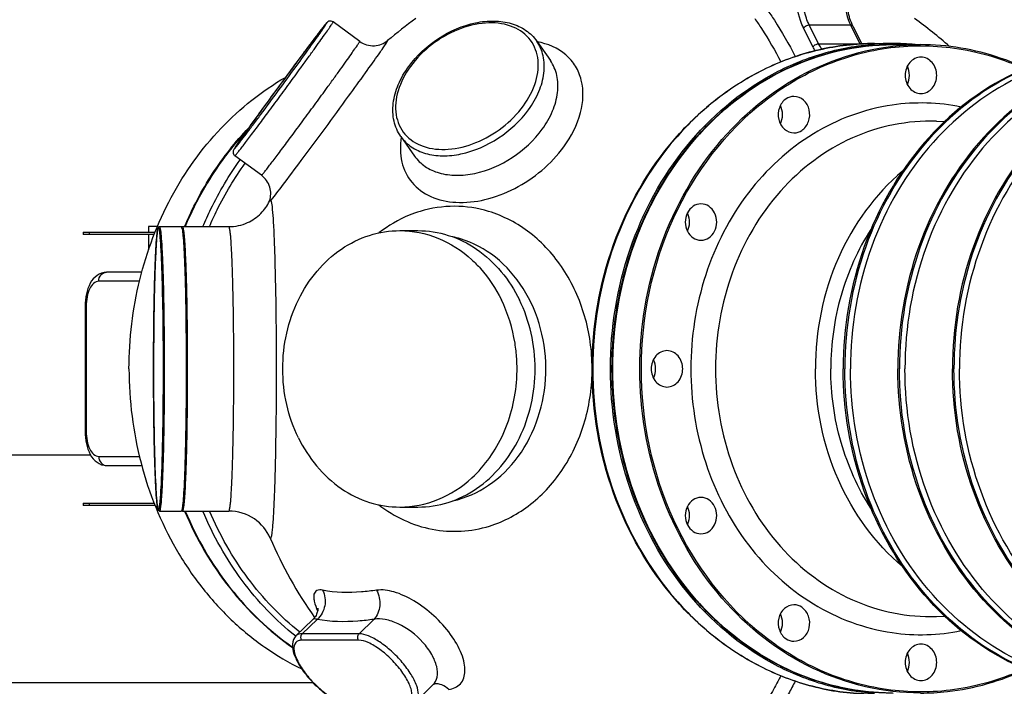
# Model space of a CAD drawing. Header units: metres. Extents: x 70279.8 to 70377.7, y 409251.8 to 409331.5.
# Tile 117 of 244: x 70312.591 to 70313.024, y 409314.97 to 409315.263. Entities that reach past the tile are written whole.
import ezdxf

# ---------------------------------------------------------------- set-up
doc = ezdxf.new("R2010")
doc.units = ezdxf.units.M
doc.layers.add('02___PRT_ALL_AXES', color=7, linetype='Continuous')

# ---------------------------------------------------------------- blocks, each defined once
blk = doc.blocks.new('PASS UNIT_20170322')
at = {"linetype": 'Continuous'}
for p, q in [((6195.5, -216.77), (6195.5, 149.25)), ((6295.5, -118.99), (6295.5, 65.38)), ((6274.5, -115.59), (6273.5, -115.59)), ((6273.5, -147.21), (6273.5, -115.59)), ((6274.5, -115.59), (6274.5, -146.81)), ((6361, -116.43), (6306, -116.43)), ((6306, -116.97), (6306, -116.43)), ((6361, -116.97), (6361, -116.43)), ((6393.5, -115.59), (6392.5, -115.59)), ((6392.5, -146.81), (6392.5, -115.59)), ((6393.5, -115.59), (6393.5, -147.21)), ((6274.5, -118.27), (6273.5, -118.27)), ((6361, -116.97), (6306, -116.97)), ((6393.5, -118.27), (6392.5, -118.27)), ((6295, -122.47), (6295, -140.35)), ((6372, -140.35), (6372, -122.47)), ((6291, -125.93), (6291, -141.38)), ((6376, -141.38), (6376, -125.93)), ((6271, -149.26), (6271, -158.75)), ((6396, -149.26), (6396, -158.75)), ((6271, -159.25), (6271, -179.71)), ((6271.33, -158.97), (6271.14, -158.9)), ((6395.81, -158.92), (6395.88, -158.88)), ((6396, -159.25), (6396, -179.71)), ((6418.56, -194.06), (6427.15, -182.36)), ((6397.78, -187.94), (6397.77, -187.92)), ((6407.7, -198.34), (6407.27, -197.66)), ((6214.23, -236.77), (6214.23, -211.77)), ((6223.3, -216.64), (6216.09, -209.2)), ((6217.05, -211.99), (6223.39, -218.53)), ((6217.05, -236.99), (6217.05, -211.99)), ((6477.41, -237.26), (6485.99, -225.56)), ((6217.05, -236.99), (6223.39, -243.53)), ((6272.75, -254.93), (6272.75, -262.88)), ((6394.25, -254.93), (6394.25, -262.88)), ((6435.6, -255.36), (6427.02, -261.39)), ((6194.57, -269.47), (6187.36, -262.04)), ((6285.56, -286.58), (6285.59, -286.61)), ((6477.54, -315.11), (6468.96, -321.14)), ((6477.25, -315.36), (6477.26, -315.31)), ((6474.94, -436.66), (6483.23, -432.52)), ((6476.36, -439.1), (6484.64, -434.96)), ((6484.64, -434.96), (6484.64, -453.14)), ((6476.36, -439.1), (6476.36, -457.28)), ((6484.12, -454.22), (6476.34, -458.11)), ((6484.64, -453.14), (6476.36, -457.28)), ((6476.5, -463.62), (6476.5, -471.37)), ((6476, -471.62), (6476, -471.75)), ((6476, -471.87), (6476, -483.87)), ((6224.69, -490.9), (6224.81, -494.55)), ((6442.31, -490.9), (6442.19, -494.55))]:
    blk.add_line(p, q, dxfattribs=at)
for points in [[(6228.1, -218.86), (6228.16, -218.85), (6228.23, -218.84), (6228.24, -218.83), (6228.2, -218.84), (6228.11, -218.84), (6227.96, -218.85), (6227.76, -218.84), (6227.51, -218.82), (6227.21, -218.77), (6226.87, -218.71), (6226.49, -218.6), (6226.07, -218.47), (6225.62, -218.28), (6225.15, -218.05), (6224.65, -217.75), (6224.15, -217.4), (6223.65, -216.98), (6223.3, -216.64)], [(6194.57, -269.48), (6194.71, -269.63), (6194.85, -269.81), (6194.95, -269.98), (6195, -270.09), (6195.02, -270.14)]]:
    blk.add_lwpolyline(points, dxfattribs=at)
for centre, radius, start, end in [((6274.06, -157.09), 8.87, 101.1635, 102.5149), ((6274.2, -157.26), 9.05, 101.1862, 101.8661), ((6274.47, -159.12), 10.94, 100.7278, 101.191), ((6271.63, -159.27), 0.638, 142.0867, 149.3461), ((6271.47, -158.27), 0.709, 240.794, 242.5854), ((6395.33, -157.83), 1.19, 292.9626, 293.9652), ((6395.37, -159.27), 0.638, 30.6513, 38.126), ((6333.5, -371.62), 189, 113.1686, 125.3313), ((6410.45, -188.47), 9.66, 250.3788, 251.0198), ((6333.5, -371.62), 189, 35.4695, 40.2297), ((6188.49, -270.89), 6.57, 6.5242, 6.9255), ((6348.9, -268.88), 43.62, 343.1478, 347.7293), ((6333.5, -234.8), 71.65, 266.4078, 273.5869), ((6268.78, -373.86), 8.45, 243.1089, 246.3385), ((6269.27, -373.96), 8.34, 296.565, 296.8377), ((6397.73, -373.96), 8.34, 243.1623, 243.435), ((6398.22, -373.86), 8.45, 293.6615, 296.8911), ((6485.14, -474.85), 19.64, 116.5649, 116.7826), ((6369.13, -471.37), 107.37, 0.0017, 4.1309), ((6368.94, -471.36), 107.56, 354.5725, 359.997), ((6333.5, -371.62), 189, 318.5699, 324.5305)]:
    blk.add_arc(centre, radius, start, end, dxfattribs=at)
for points, knots in [([(6306, -116.43), (6304.18, -116.43), (6300.68, -116.79), (6295.89, -118.44), (6292.1, -121.4), (6291, -124.45), (6291, -125.93)], [0, 0, 0, 0, 0.280288, 0.538076, 0.771849, 1, 1, 1, 1]), ([(6376, -125.93), (6376, -124.45), (6374.9, -121.4), (6371.11, -118.44), (6366.32, -116.79), (6362.82, -116.43), (6361, -116.43)], [0, 0, 0, 0, 0.228157, 0.461939, 0.719725, 1, 1, 1, 1]), ([(6306, -116.97), (6304.59, -116.97), (6301.88, -117.25), (6297.84, -118.39), (6295, -120.78), (6295, -122.47)], [0, 0, 0, 0, 0.324331, 0.612802, 1, 1, 1, 1]), ([(6372, -122.47), (6372, -120.78), (6369.16, -118.39), (6365.12, -117.25), (6362.41, -116.97), (6361, -116.97)], [0, 0, 0, 0, 0.387198, 0.675669, 1, 1, 1, 1]), ([(6295, -122.47), (6294, -122.47), (6291.99, -123.08), (6291, -125.02), (6291, -125.93)], [0, 0, 0, 0, 0.525319, 1, 1, 1, 1]), ([(6372, -122.47), (6373, -122.47), (6375.01, -123.08), (6376, -125.02), (6376, -125.93)], [0, 0, 0, 0, 0.525319, 1, 1, 1, 1]), ([(6272.43, -148.37), (6273.47, -148.17), (6276.23, -147.91), (6281.28, -147.56), (6288.1, -147.27), (6300.02, -146.89), (6317.23, -146.62), (6335.37, -146.56), (6350.26, -146.66), (6360.83, -146.8), (6370.46, -147), (6378.87, -147.27), (6385.6, -147.54), (6390.91, -147.94), (6393.77, -148.15), (6396, -148.69), (6396, -149.26)], [0, 0, 0, 0, 0.025641, 0.066884, 0.122573, 0.190868, 0.355679, 0.539085, 0.63002, 0.71629, 0.794957, 0.863348, 0.919148, 0.960512, 0.986276, 1, 1, 1, 1]), ([(6295.6, -147.04), (6290.55, -147.18), (6283.82, -147.39), (6276.11, -147.92), (6273.44, -148.18), (6272.44, -148.38)], [0, 0, 0, 0, 0.653569, 0.869051, 1, 1, 1, 1]), ([(6355.34, -146.73), (6350.24, -146.66), (6330.32, -146.51), (6310.41, -146.64), (6295.6, -147.04)], [0, 0, 0, 0, 0.256231, 1, 1, 1, 1]), ([(6394.56, -149.13), (6394.89, -149.07), (6396.06, -148.75), (6394.38, -148.31), (6393.36, -148.19), (6390.83, -147.9), (6386.86, -147.64), (6380.78, -147.34), (6373.34, -147.09), (6364.69, -146.87), (6358.56, -146.77), (6355.34, -146.73)], [0, 0, 0, 0, 0.024524, 0.048399, 0.076487, 0.115339, 0.224255, 0.372058, 0.55438, 0.765797, 1, 1, 1, 1]), ([(6271, -149.26), (6271, -149.09), (6271.27, -148.59), (6271.82, -148.5), (6272.14, -148.43)], [0, 0, 0, 0, 0.331636, 1, 1, 1, 1]), ([(6271, -149.26), (6271, -149.37), (6271.49, -149.54), (6272.2, -149.69), (6273.59, -149.89), (6275.41, -150.07), (6277.76, -150.25), (6281.81, -150.5), (6287.95, -150.77), (6296.42, -151.03), (6306.17, -151.23), (6316.86, -151.37), (6331.9, -151.46), (6350.2, -151.4), (6367.53, -151.13), (6379.51, -150.75), (6386.33, -150.45), (6391.33, -150.1), (6394.05, -149.83), (6395.05, -149.63)], [0, 0, 0, 0, 0.002704, 0.009365, 0.020193, 0.035139, 0.054091, 0.076895, 0.133256, 0.202309, 0.281696, 0.368701, 0.460346, 0.64495, 0.810438, 0.878805, 0.934355, 0.975202, 1, 1, 1, 1]), ([(6272.34, -148.4), (6272.2, -148.43), (6271.95, -148.49), (6271.69, -148.58), (6271.49, -148.69), (6271.53, -148.87), (6271.75, -148.95), (6272.25, -149.12), (6273.29, -149.28), (6274.93, -149.48), (6278.23, -149.76), (6282.22, -149.98), (6286.89, -150.19), (6291.07, -150.34), (6295.67, -150.47), (6300.62, -150.59), (6305.89, -150.7), (6313.4, -150.81), (6327.18, -150.94), (6346.46, -150.92), (6364.91, -150.66), (6377.8, -150.29), (6385.17, -149.98), (6390.57, -149.62), (6393.49, -149.34), (6394.56, -149.13)], [0, 0, 0, 0, 0.003511, 0.005889, 0.007225, 0.008093, 0.009698, 0.012386, 0.021196, 0.034599, 0.0525, 0.101107, 0.131359, 0.165207, 0.202329, 0.24237, 0.284949, 0.329658, 0.423746, 0.617843, 0.795338, 0.869269, 0.929433, 0.973552, 1, 1, 1, 1]), ([(6395.05, -149.63), (6395.29, -149.59), (6395.57, -149.52), (6396, -149.36), (6396, -149.26)], [0, 0, 0, 0, 0.707438, 1, 1, 1, 1]), ([(6271.12, -158.89), (6271.09, -158.87), (6271.04, -158.83), (6271, -158.77), (6271, -158.75)], [0, 0, 0, 0, 0.603968, 1, 1, 1, 1]), ([(6396, -159.25), (6396, -159.37), (6395.45, -159.54), (6394.66, -159.72), (6393.1, -159.92), (6391.07, -160.11), (6388.44, -160.3), (6383.93, -160.55), (6377.13, -160.83), (6367.78, -161.09), (6357.11, -161.28), (6345.54, -161.4), (6333.5, -161.44), (6321.46, -161.4), (6309.89, -161.28), (6299.22, -161.09), (6289.87, -160.83), (6283.07, -160.55), (6278.56, -160.3), (6275.93, -160.11), (6273.9, -159.92), (6272.34, -159.72), (6271.55, -159.54), (6271, -159.37), (6271, -159.25)], [0, 0, 0, 0, 0.002947, 0.010326, 0.022336, 0.038907, 0.059895, 0.085106, 0.147202, 0.222828, 0.309089, 0.402677, 0.5, 0.597323, 0.690911, 0.777172, 0.852798, 0.914894, 0.940105, 0.961093, 0.977664, 0.989674, 0.997053, 1, 1, 1, 1]), ([(6395.05, -159.13), (6394.09, -159.32), (6391.52, -159.58), (6386.78, -159.91), (6380.33, -160.21), (6368.98, -160.58), (6352.45, -160.87), (6331.35, -160.97), (6313.46, -160.85), (6299.98, -160.6), (6291.26, -160.37), (6283.9, -160.09), (6278.1, -159.8), (6274.11, -159.43), (6272.02, -159.2), (6271.33, -158.97)], [0, 0, 0, 0, 0.023743, 0.062529, 0.11517, 0.180001, 0.337659, 0.515554, 0.691153, 0.77105, 0.842214, 0.902379, 0.949633, 0.982492, 1, 1, 1, 1]), ([(6395.05, -159.13), (6395.13, -159.11), (6395.38, -159.06), (6395.63, -159), (6395.79, -158.93)], [0, 0, 0, 0, 0.312595, 1, 1, 1, 1]), ([(6395.88, -158.88), (6395.92, -158.87), (6395.97, -158.83), (6396, -158.77), (6396, -158.75)], [0, 0, 0, 0, 0.602381, 1, 1, 1, 1]), ([(6270.99, -160.43), (6258.93, -165.5), (6236.43, -178.55), (6218.38, -197.38), (6211.17, -207.69)], [0, 0, 0, 0, 0.509871, 1, 1, 1, 1]), ([(6270.99, -160.49), (6258.94, -165.56), (6236.46, -178.59), (6218.41, -197.39), (6211.21, -207.68)], [0, 0, 0, 0, 0.509938, 1, 1, 1, 1]), ([(6438.53, -187.77), (6435.49, -184.93), (6422.63, -173.95), (6407.76, -165.37), (6396.01, -160.43)], [0, 0, 0, 0, 0.24587, 1, 1, 1, 1]), ([(6438.3, -187.61), (6435.28, -184.79), (6422.47, -173.91), (6407.68, -165.4), (6396.01, -160.49)], [0, 0, 0, 0, 0.245864, 1, 1, 1, 1]), ([(6215.95, -209.1), (6223.02, -200.26), (6239.91, -184.19), (6260.19, -172.78), (6270.99, -168.24)], [0, 0, 0, 0, 0.491236, 1, 1, 1, 1]), ([(6396.01, -168.24), (6398.63, -169.34), (6408.88, -173.99), (6418.6, -179.8), (6425.41, -184.74)], [0, 0, 0, 0, 0.252976, 1, 1, 1, 1]), ([(6217.74, -210.9), (6224.61, -202.35), (6240.96, -186.77), (6260.56, -175.63), (6271, -171.16)], [0, 0, 0, 0, 0.491369, 1, 1, 1, 1]), ([(6396, -171.16), (6398.48, -172.22), (6408.17, -176.69), (6417.38, -182.2), (6423.84, -186.87)], [0, 0, 0, 0, 0.252864, 1, 1, 1, 1]), ([(6259.14, -197.86), (6262.46, -196.44), (6268.64, -191.36), (6271, -183.64), (6271, -179.71)], [0, 0, 0, 0, 0.479333, 1, 1, 1, 1]), ([(6271, -179.71), (6271, -179.83), (6271.55, -180), (6272.34, -180.18), (6273.9, -180.38), (6275.93, -180.57), (6278.56, -180.76), (6283.07, -181.01), (6289.87, -181.29), (6299.22, -181.55), (6309.89, -181.74), (6321.46, -181.86), (6333.5, -181.9), (6345.54, -181.86), (6357.11, -181.74), (6367.78, -181.55), (6377.13, -181.29), (6383.93, -181.01), (6388.44, -180.76), (6391.07, -180.57), (6393.1, -180.38), (6394.66, -180.18), (6395.45, -180), (6396, -179.83), (6396, -179.71)], [0, 0, 0, 0, 0.002947, 0.010326, 0.022336, 0.038907, 0.059895, 0.085106, 0.147202, 0.222828, 0.309089, 0.402677, 0.5, 0.597323, 0.690911, 0.777172, 0.852798, 0.914894, 0.940105, 0.961093, 0.977664, 0.989674, 0.997053, 1, 1, 1, 1]), ([(6449.08, -195.41), (6446.44, -193.49), (6442.66, -190.76), (6437.93, -187.37), (6435.09, -185.36), (6432.84, -183.79), (6431.34, -182.77), (6430.45, -182.19), (6429.9, -181.85), (6429.2, -181.52), (6428.12, -181.52), (6427.41, -182.01), (6427.15, -182.36)], [0, 0, 0, 0, 0.370013, 0.526603, 0.658707, 0.76307, 0.837524, 0.863531, 0.8835, 0.910321, 0.950375, 1, 1, 1, 1]), ([(6427.15, -182.36), (6427.13, -182.38), (6427.23, -182.47), (6427.33, -182.59), (6427.6, -182.81), (6428.1, -183.24), (6429.01, -183.97), (6430.38, -185.04), (6432.11, -186.37), (6434.19, -187.96), (6436.59, -189.77), (6440.3, -192.57), (6445.45, -196.4), (6452.03, -201.27), (6458.86, -206.29), (6463.46, -209.64), (6465.74, -211.3)], [0, 0, 0, 0, 0.001474, 0.005511, 0.012169, 0.021437, 0.047676, 0.083873, 0.129522, 0.183985, 0.246497, 0.31618, 0.473056, 0.645828, 0.824818, 1, 1, 1, 1]), ([(6449.09, -195.42), (6445.95, -193.13), (6441.55, -189.95), (6436.16, -186.11), (6433.55, -184.29), (6431.92, -183.16), (6431.05, -182.59), (6430.51, -182.22), (6430.18, -182.05), (6430.06, -181.95), (6429.85, -181.96), (6430.34, -182.29), (6430.62, -182.6), (6431.44, -183.22), (6432.37, -183.98), (6434.16, -185.36), (6436.91, -187.46), (6440.81, -190.4), (6447.13, -195.13), (6455.73, -201.49), (6462.82, -206.67), (6466.42, -209.29)], [0, 0, 0, 0, 0.168961, 0.235975, 0.28775, 0.307278, 0.322303, 0.332685, 0.336105, 0.338338, 0.339402, 0.34347, 0.352281, 0.36577, 0.383814, 0.406242, 0.463345, 0.534891, 0.618131, 0.806577, 1, 1, 1, 1]), ([(6397.77, -187.92), (6398.76, -190.09), (6401.42, -193.94), (6405.23, -196.63), (6407.2, -197.57)], [0, 0, 0, 0, 0.521163, 1, 1, 1, 1]), ([(6407.31, -197.6), (6409.22, -198.26), (6413.67, -198.37), (6417.31, -195.76), (6418.56, -194.06)], [0, 0, 0, 0, 0.490024, 1, 1, 1, 1]), ([(6418.56, -194.06), (6418.55, -194.08), (6418.64, -194.16), (6418.75, -194.28), (6419.01, -194.51), (6419.52, -194.94), (6420.43, -195.66), (6421.79, -196.73), (6423.53, -198.07), (6425.61, -199.66), (6428, -201.47), (6431.72, -204.26), (6436.87, -208.1), (6443.44, -212.96), (6450.27, -217.98), (6454.87, -221.34), (6457.15, -223)], [0, 0, 0, 0, 0.001474, 0.005511, 0.012169, 0.021437, 0.047676, 0.083873, 0.129522, 0.183985, 0.246497, 0.31618, 0.473056, 0.645828, 0.824818, 1, 1, 1, 1]), ([(6259.14, -197.86), (6259.1, -197.88), (6259.01, -197.92), (6258.89, -198), (6258.89, -198.07)], [0, 0, 0, 0, 0.364636, 1, 1, 1, 1]), ([(6258.89, -198.07), (6258.89, -198.21), (6259.51, -198.42), (6260.39, -198.61), (6262.13, -198.84), (6264.4, -199.06), (6267.34, -199.29), (6272.4, -199.59), (6280.04, -199.91), (6290.57, -200.22), (6302.66, -200.46), (6315.84, -200.62), (6334.25, -200.71), (6356.37, -200.61), (6377.11, -200.24), (6391.11, -199.74), (6398.77, -199.38), (6404.05, -198.92), (6406.8, -198.64), (6407.7, -198.34)], [0, 0, 0, 0, 0.002796, 0.009732, 0.021012, 0.03658, 0.056312, 0.080038, 0.138598, 0.210177, 0.292214, 0.381766, 0.475621, 0.66273, 0.826924, 0.89291, 0.944871, 0.980968, 1, 1, 1, 1]), ([(6407.27, -197.66), (6407.26, -197.64), (6407.24, -197.61), (6407.22, -197.57), (6407.2, -197.57)], [0, 0, 0, 0, 0.692646, 1, 1, 1, 1]), ([(6407.7, -198.34), (6409.77, -200.04), (6415.56, -204.44), (6430.71, -215.85), (6443.86, -225.49), (6453.33, -232.37)], [0, 0, 0, 0, 0.140882, 0.382994, 1, 1, 1, 1]), ([(6485.99, -225.56), (6486.37, -225.06), (6486.53, -223.94), (6485.84, -222.93), (6485.13, -222.32), (6484.23, -221.58), (6482.99, -220.61), (6481.4, -219.38), (6478.62, -217.26), (6472.29, -212.48), (6462.13, -204.94), (6453.55, -198.66), (6449.08, -195.41)], [0, 0, 0, 0, 0.038738, 0.057276, 0.073607, 0.096557, 0.128812, 0.170328, 0.220624, 0.344657, 0.659267, 1, 1, 1, 1]), ([(6466.42, -209.29), (6469.56, -211.57), (6473.96, -214.75), (6479.35, -218.59), (6481.96, -220.41), (6483.59, -221.54), (6484.46, -222.11), (6485, -222.49), (6485.33, -222.66), (6485.45, -222.76), (6485.66, -222.74), (6485.17, -222.41), (6484.89, -222.1), (6484.07, -221.48), (6483.14, -220.72), (6481.35, -219.34), (6478.6, -217.24), (6474.7, -214.3), (6468.38, -209.58), (6459.78, -203.22), (6452.69, -198.03), (6449.09, -195.42)], [0, 0, 0, 0, 0.168961, 0.235975, 0.28775, 0.307278, 0.322303, 0.332685, 0.336105, 0.338338, 0.339402, 0.34347, 0.352281, 0.36577, 0.383814, 0.406242, 0.463345, 0.534891, 0.618131, 0.806577, 1, 1, 1, 1]), ([(6303.12, -210.31), (6312.45, -205.75), (6333.52, -201.08), (6359.57, -206.85), (6376.7, -217.88), (6386.56, -228.64), (6392.81, -241.27), (6394.25, -250.43), (6394.25, -254.93)], [0, 0, 0, 0, 0.261713, 0.523425, 0.649546, 0.770443, 0.886627, 1, 1, 1, 1]), ([(6216.09, -209.2), (6215.2, -208.28), (6212.34, -207.24), (6207.81, -208.28), (6202.97, -210.68), (6198.01, -214.31), (6193.36, -218.77), (6189.51, -223.61), (6186.83, -228.36), (6185.94, -231.65), (6185.94, -233.14)], [0, 0, 0, 0, 0.08989, 0.192263, 0.3186, 0.465309, 0.620034, 0.76785, 0.896022, 1, 1, 1, 1]), ([(6214.23, -211.77), (6214.23, -211.24), (6214.11, -210.24), (6212.92, -208.49), (6210.45, -208.17), (6207.96, -208.72), (6204.57, -210.04), (6200.13, -212.82), (6195.07, -217.17), (6190.74, -222.16), (6187.75, -227.01), (6186.65, -230.37), (6186.65, -231.81)], [0, 0, 0, 0, 0.038765, 0.072161, 0.147491, 0.1995, 0.261804, 0.412045, 0.581907, 0.749642, 0.893996, 1, 1, 1, 1]), ([(6214.23, -211.77), (6214.64, -211.48), (6215.69, -211.19), (6216.7, -211.63), (6217.05, -211.99)], [0, 0, 0, 0, 0.503989, 1, 1, 1, 1]), ([(6217.05, -211.99), (6217.05, -211.7), (6216.99, -210.72), (6216.59, -209.71), (6216.09, -209.2)], [0, 0, 0, 0, 0.283401, 1, 1, 1, 1]), ([(6303.12, -210.31), (6294.4, -214.59), (6282.62, -224.19), (6274.2, -241.26), (6272.75, -250.43), (6272.75, -254.93)], [0, 0, 0, 0, 0.51623, 0.761077, 1, 1, 1, 1]), ([(6465.74, -211.3), (6467.14, -212.32), (6469.85, -214.28), (6473.71, -217.06), (6477.16, -219.53), (6480.11, -221.63), (6482.23, -223.11), (6483.63, -224.07), (6484.43, -224.62), (6485.06, -225.03), (6485.55, -225.36), (6485.79, -225.46), (6485.97, -225.59), (6485.99, -225.56)], [0, 0, 0, 0, 0.210215, 0.403942, 0.576522, 0.723792, 0.842206, 0.889673, 0.928916, 0.959704, 0.981859, 0.995267, 1, 1, 1, 1]), ([(6223.39, -243.53), (6223.06, -241.2), (6222.14, -232.91), (6222.23, -224.41), (6223.39, -218.53)], [0, 0, 0, 0, 0.282242, 1, 1, 1, 1]), ([(6223.39, -218.53), (6223.46, -218.33), (6223.63, -217.73), (6223.6, -216.95), (6223.3, -216.64)], [0, 0, 0, 0, 0.328404, 1, 1, 1, 1]), ([(6236.2, -220.94), (6234.17, -221.99), (6229.25, -222.66), (6224.91, -220.25), (6223.39, -218.53)], [0, 0, 0, 0, 0.49967, 1, 1, 1, 1]), ([(6236.2, -220.94), (6236.37, -220.11), (6236.46, -218.79), (6235.45, -217.51), (6234.33, -217.06), (6232.93, -216.98), (6230.42, -217.37), (6228.48, -218.13), (6227.11, -218.75)], [0, 0, 0, 0, 0.207573, 0.291058, 0.381655, 0.493179, 0.632484, 1, 1, 1, 1]), ([(6236.2, -244.68), (6235.89, -242.47), (6235.01, -234.59), (6235.09, -226.52), (6236.2, -220.94)], [0, 0, 0, 0, 0.282242, 1, 1, 1, 1]), ([(6457.15, -223), (6458.56, -224.02), (6461.26, -225.98), (6465.12, -228.76), (6468.57, -231.23), (6471.53, -233.32), (6473.65, -234.81), (6475.04, -235.77), (6475.85, -236.32), (6476.47, -236.72), (6476.96, -237.05), (6477.21, -237.15), (6477.39, -237.29), (6477.41, -237.26)], [0, 0, 0, 0, 0.210215, 0.403942, 0.576522, 0.723792, 0.842206, 0.889673, 0.928916, 0.959704, 0.981859, 0.995267, 1, 1, 1, 1]), ([(6453.33, -232.37), (6456.73, -234.85), (6462.33, -238.92), (6471.54, -245.43), (6473.68, -246.97), (6478.12, -249.93), (6477.79, -249.55)], [0, 0, 0, 0, 0.422439, 0.750571, 0.949969, 1, 1, 1, 1]), ([(6186.65, -256.81), (6186.65, -257.34), (6186.78, -258.34), (6187.97, -260.09), (6190.43, -260.41), (6192.93, -259.86), (6196.31, -258.55), (6200.76, -255.77), (6205.81, -251.41), (6210.15, -246.43), (6213.14, -241.57), (6214.23, -238.22), (6214.23, -236.77)], [0, 0, 0, 0, 0.038765, 0.072161, 0.147491, 0.1995, 0.261804, 0.412045, 0.581907, 0.749642, 0.893996, 1, 1, 1, 1]), ([(6187.36, -262.04), (6188.94, -263.66), (6194.16, -262.69), (6199.41, -259.84), (6204.65, -256.02), (6209.44, -251.37), (6213.43, -246.36), (6216.12, -241.6), (6217.05, -238.38), (6217.05, -236.99)], [0, 0, 0, 0, 0.160459, 0.29242, 0.448089, 0.6123, 0.768304, 0.900872, 1, 1, 1, 1]), ([(6214.23, -236.77), (6214.64, -236.48), (6215.69, -236.19), (6216.7, -236.63), (6217.05, -236.99)], [0, 0, 0, 0, 0.503989, 1, 1, 1, 1]), ([(6477.41, -237.26), (6476.08, -239.07), (6474.7, -243.61), (6476.45, -247.96), (6477.79, -249.55)], [0, 0, 0, 0, 0.518844, 1, 1, 1, 1]), ([(6192.55, -276.41), (6192.82, -278.31), (6194.52, -282.28), (6199.87, -283.83), (6204.38, -283.32), (6210.03, -281.58), (6217.29, -277.28), (6225.18, -270.12), (6231.59, -261.63), (6235.64, -253.08), (6236.55, -247.19), (6236.2, -244.68)], [0, 0, 0, 0, 0.084068, 0.169227, 0.222033, 0.283001, 0.426479, 0.587533, 0.747699, 0.88905, 1, 1, 1, 1]), ([(6194.57, -269.48), (6195.47, -270.4), (6198.19, -271.74), (6203.06, -271.29), (6208.32, -269.01), (6215.3, -263.78), (6220.78, -256.61), (6223.52, -248.86), (6223.71, -245.14), (6223.39, -243.53)], [0, 0, 0, 0, 0.08494, 0.187172, 0.313751, 0.459714, 0.760545, 0.891949, 1, 1, 1, 1]), ([(6236.2, -244.68), (6234.17, -245.78), (6229.51, -246.75), (6224.98, -245.01), (6223.39, -243.53)], [0, 0, 0, 0, 0.515871, 1, 1, 1, 1]), ([(6273.73, -245.72), (6268.47, -252.53), (6260.85, -268.53), (6261.93, -286.3), (6264.41, -294.32)], [0, 0, 0, 0, 0.506121, 1, 1, 1, 1]), ([(6402.69, -263.83), (6402.21, -262.21), (6399.92, -255.77), (6396.41, -249.78), (6393.27, -245.71)], [0, 0, 0, 0, 0.246569, 1, 1, 1, 1]), ([(6272.75, -254.93), (6272.75, -260.61), (6275.09, -272.3), (6281.57, -282.23), (6285.56, -286.58)], [0, 0, 0, 0, 0.490721, 1, 1, 1, 1]), ([(6394.25, -254.93), (6394.25, -260.62), (6391.91, -272.3), (6385.42, -282.23), (6381.44, -286.58)], [0, 0, 0, 0, 0.490719, 1, 1, 1, 1]), ([(6435.31, -255.55), (6431.72, -254.95), (6424.52, -254.93), (6414.8, -259.65), (6408.42, -268.55), (6406.02, -280.04), (6407.44, -292.87), (6414.02, -310.16), (6423.49, -321.51), (6431.14, -327.07)], [0, 0, 0, 0, 0.11153, 0.214253, 0.319092, 0.435597, 0.566833, 0.709727, 1, 1, 1, 1]), ([(6435.6, -255.36), (6433.84, -256.59), (6430.68, -259.86), (6427.81, -266.3), (6426.83, -273.86), (6428.08, -285.09), (6434.15, -298.92), (6442.51, -307.94), (6447.4, -311.5)], [0, 0, 0, 0, 0.098986, 0.204275, 0.319757, 0.446173, 0.721371, 1, 1, 1, 1]), ([(6466.42, -259.58), (6463.16, -257.22), (6456.4, -253.6), (6445.47, -252.31), (6435.93, -256.47), (6430.37, -265.42), (6429.4, -276.76), (6433.54, -293.06), (6441.98, -304.06), (6449.09, -309.23)], [0, 0, 0, 0, 0.131909, 0.246442, 0.348931, 0.454242, 0.574794, 0.711964, 1, 1, 1, 1]), ([(6435.6, -255.36), (6437.62, -253.95), (6442.41, -251.88), (6450.46, -251.63), (6458.75, -253.99), (6463.92, -256.99), (6466.41, -258.8)], [0, 0, 0, 0, 0.224296, 0.461425, 0.719603, 1, 1, 1, 1]), ([(6449.09, -309.23), (6452.35, -311.59), (6459.11, -315.21), (6470.04, -316.5), (6479.58, -312.33), (6485.14, -303.39), (6486.11, -292.05), (6481.97, -275.75), (6473.53, -264.75), (6466.42, -259.58)], [0, 0, 0, 0, 0.131909, 0.246442, 0.348931, 0.454242, 0.574794, 0.711964, 1, 1, 1, 1]), ([(6466.41, -258.8), (6471.26, -262.32), (6479.54, -271.26), (6485.52, -285.01), (6486.7, -296.22), (6485.66, -303.86), (6482.67, -310.45), (6479.38, -313.82), (6477.54, -315.11)], [0, 0, 0, 0, 0.275102, 0.546894, 0.672733, 0.789085, 0.897018, 1, 1, 1, 1]), ([(6272.75, -262.88), (6272.75, -267.38), (6274.19, -276.54), (6280.44, -289.17), (6290.3, -299.94), (6307.43, -310.96), (6333.48, -316.73), (6354.55, -312.06), (6363.88, -307.5)], [0, 0, 0, 0, 0.113373, 0.229557, 0.350454, 0.476575, 0.738287, 1, 1, 1, 1]), ([(6394.25, -262.88), (6394.25, -267.38), (6392.8, -276.55), (6384.38, -293.63), (6372.6, -303.22), (6363.88, -307.5)], [0, 0, 0, 0, 0.238923, 0.48377, 1, 1, 1, 1]), ([(6427.02, -261.39), (6425.26, -262.62), (6422.09, -265.88), (6419.22, -272.33), (6418.25, -279.89), (6419.49, -291.12), (6425.56, -304.95), (6433.93, -313.97), (6438.82, -317.52)], [0, 0, 0, 0, 0.098986, 0.204275, 0.319757, 0.446173, 0.721371, 1, 1, 1, 1]), ([(6192.55, -276.41), (6193.41, -275.58), (6194.79, -273.63), (6195.14, -271.25), (6195.01, -270.14)], [0, 0, 0, 0, 0.517849, 1, 1, 1, 1]), ([(6275.48, -278.14), (6276.7, -283.76), (6281.59, -294.87), (6294.64, -307.99), (6311.9, -316.66), (6331.45, -320.03), (6351.22, -317.8), (6369.11, -310.16), (6383.16, -297.87), (6388.97, -287.08), (6390.65, -281.53)], [0, 0, 0, 0, 0.115621, 0.237268, 0.365475, 0.497996, 0.630948, 0.760294, 0.883342, 1, 1, 1, 1]), ([(6285.59, -286.61), (6290.93, -292.41), (6304.61, -301.96), (6320.73, -305.79), (6329.01, -306.31)], [0, 0, 0, 0, 0.487276, 1, 1, 1, 1]), ([(6381.44, -286.58), (6380.23, -287.9), (6375.02, -293.03), (6368.83, -297.12), (6363.88, -299.55)], [0, 0, 0, 0, 0.24479, 1, 1, 1, 1]), ([(6264.41, -294.32), (6266.44, -300.84), (6273.27, -313.51), (6289.66, -328.1), (6310.53, -337.41), (6333.72, -340.56), (6356.88, -337.29), (6377.69, -327.88), (6393.98, -313.2), (6400.72, -300.5), (6402.69, -293.96)], [0, 0, 0, 0, 0.116383, 0.238959, 0.367704, 0.500177, 0.632613, 0.761261, 0.883713, 1, 1, 1, 1]), ([(6337.98, -306.31), (6340.25, -306.17), (6349.15, -305.19), (6357.87, -302.49), (6363.88, -299.55)], [0, 0, 0, 0, 0.253599, 1, 1, 1, 1]), ([(6447.4, -311.5), (6449.89, -313.3), (6455.01, -316.29), (6463.18, -318.63), (6471, -318.44), (6475.62, -316.46), (6477.54, -315.11)], [0, 0, 0, 0, 0.285971, 0.546351, 0.781333, 1, 1, 1, 1]), ([(6431.14, -327.07), (6435.64, -330.34), (6444.99, -335.26), (6458.09, -336.02), (6466.66, -332.48), (6473.61, -326.58), (6476.41, -319.91), (6477.25, -315.36)], [0, 0, 0, 0, 0.288, 0.53476, 0.648248, 0.760609, 1, 1, 1, 1]), ([(6438.82, -317.52), (6441.31, -319.33), (6446.43, -322.31), (6454.6, -324.66), (6462.41, -324.46), (6467.03, -322.49), (6468.96, -321.14)], [0, 0, 0, 0, 0.285971, 0.546351, 0.781333, 1, 1, 1, 1]), ([(6190.5, -463.62), (6190.5, -455.49), (6192.38, -439.06), (6200.67, -415.52), (6214.09, -393.88), (6238.29, -368.45), (6278.39, -345.66), (6333.5, -336.38), (6388.61, -345.66), (6428.71, -368.45), (6452.91, -393.88), (6466.33, -415.52), (6474.62, -439.06), (6476.5, -455.49), (6476.5, -463.62)], [0, 0, 0, 0, 0.058301, 0.117291, 0.177534, 0.239381, 0.367444, 0.5, 0.632556, 0.760619, 0.822466, 0.882709, 0.941699, 1, 1, 1, 1]), ([(6476.5, -463.62), (6476.5, -455.51), (6474.63, -439.14), (6466.35, -415.67), (6452.95, -394.09), (6428.75, -368.69), (6388.64, -345.92), (6333.5, -336.65), (6278.36, -345.92), (6238.25, -368.69), (6214.05, -394.09), (6200.65, -415.67), (6192.37, -439.14), (6190.5, -455.51), (6190.5, -463.62)], [0, 0, 0, 0, 0.058151, 0.117019, 0.177189, 0.239019, 0.367202, 0.5, 0.632798, 0.760981, 0.822811, 0.882981, 0.941849, 1, 1, 1, 1]), ([(6190.78, -463.64), (6191.34, -455.86), (6194.21, -440.25), (6206.63, -410.47), (6234.35, -378.05), (6280.46, -353.24), (6333.5, -344.62), (6386.54, -353.24), (6432.65, -378.05), (6460.37, -410.47), (6472.79, -440.25), (6475.66, -455.86), (6476.22, -463.64)], [0, 0, 0, 0, 0.058175, 0.117211, 0.239034, 0.367374, 0.5, 0.632626, 0.760966, 0.882789, 0.941825, 1, 1, 1, 1]), ([(6191, -471.62), (6191, -463.54), (6192.86, -447.23), (6201.11, -423.84), (6214.47, -402.33), (6238.58, -377.02), (6278.51, -354.33), (6315.05, -348.21), (6333.5, -348.21)], [0, 0, 0, 0, 0.116302, 0.234038, 0.354379, 0.478039, 0.734404, 1, 1, 1, 1]), ([(6333.5, -348.39), (6315.06, -348.39), (6278.5, -354.54), (6231.3, -381.32), (6198.85, -422.26), (6191, -455.7), (6191, -471.87)], [0, 0, 0, 0, 0.266206, 0.523217, 0.766645, 1, 1, 1, 1]), ([(6219.23, -398.14), (6232.75, -382.42), (6268.77, -356.9), (6311.75, -348.46), (6333.5, -348.46)], [0, 0, 0, 0, 0.488055, 1, 1, 1, 1]), ([(6333.5, -348.21), (6351.94, -348.21), (6388.49, -354.33), (6428.41, -377.02), (6452.53, -402.33), (6465.89, -423.84), (6474.14, -447.23), (6476, -463.54), (6476, -471.62)], [0, 0, 0, 0, 0.265596, 0.521961, 0.645622, 0.765962, 0.883698, 1, 1, 1, 1]), ([(6476, -471.87), (6476, -455.7), (6468.15, -422.26), (6435.7, -381.32), (6388.5, -354.54), (6351.94, -348.39), (6333.5, -348.39)], [0, 0, 0, 0, 0.233355, 0.476783, 0.733794, 1, 1, 1, 1]), ([(6333.5, -348.46), (6351.95, -348.46), (6388.51, -354.61), (6435.71, -381.37), (6468.15, -422.29), (6476, -455.72), (6476, -471.87)], [0, 0, 0, 0, 0.266328, 0.5234, 0.766783, 1, 1, 1, 1]), ([(6191, -483.87), (6191, -467.72), (6198.85, -434.29), (6231.29, -393.37), (6278.49, -366.61), (6315.05, -360.46), (6333.5, -360.46)], [0, 0, 0, 0, 0.233217, 0.4766, 0.733672, 1, 1, 1, 1]), ([(6201.6, -529.67), (6197.39, -520.52), (6191.41, -501.07), (6190.92, -470.59), (6199.02, -440.94), (6220.74, -404.57), (6266.01, -370.36), (6310.82, -361.14), (6333.5, -361.14)], [0, 0, 0, 0, 0.119056, 0.236849, 0.355655, 0.477463, 0.731969, 1, 1, 1, 1]), ([(6333.5, -360.46), (6351.95, -360.46), (6388.51, -366.61), (6435.71, -393.37), (6468.15, -434.29), (6476, -467.72), (6476, -483.87)], [0, 0, 0, 0, 0.266328, 0.5234, 0.766783, 1, 1, 1, 1]), ([(6333.5, -361.14), (6356.18, -361.14), (6400.99, -370.36), (6446.26, -404.57), (6467.98, -440.94), (6476.08, -470.59), (6475.59, -501.07), (6469.61, -520.52), (6465.4, -529.67)], [0, 0, 0, 0, 0.268031, 0.522537, 0.644345, 0.763151, 0.880944, 1, 1, 1, 1]), ([(6333.5, -365.47), (6331.5, -365.47), (6327.49, -366.71), (6325.5, -370.59), (6325.5, -372.4)], [0, 0, 0, 0, 0.52532, 1, 1, 1, 1]), ([(6341.5, -372.4), (6341.5, -370.59), (6339.51, -366.71), (6335.5, -365.47), (6333.5, -365.47)], [0, 0, 0, 0, 0.47468, 1, 1, 1, 1]), ([(6325.5, -372.4), (6325.5, -374.21), (6327.49, -378.09), (6331.5, -379.33), (6333.5, -379.33)], [0, 0, 0, 0, 0.47468, 1, 1, 1, 1]), ([(6333.5, -379.33), (6335.5, -379.33), (6339.51, -378.09), (6341.5, -374.21), (6341.5, -372.4)], [0, 0, 0, 0, 0.52532, 1, 1, 1, 1]), ([(6277, -387.37), (6277, -386.16), (6276.17, -383.62), (6272.08, -380.17), (6267.39, -380.18), (6265, -381.37)], [0, 0, 0, 0, 0.233947, 0.483863, 1, 1, 1, 1]), ([(6402, -381.37), (6399.61, -380.18), (6394.92, -380.17), (6390.83, -383.62), (6390, -386.16), (6390, -387.37)], [0, 0, 0, 0, 0.516137, 0.766053, 1, 1, 1, 1]), ([(6333.5, -382.91), (6319.55, -382.91), (6291.88, -387.2), (6255.33, -405.95), (6228.38, -434.93), (6219.32, -459.31), (6217.55, -471.49)], [0, 0, 0, 0, 0.264828, 0.521731, 0.766267, 1, 1, 1, 1]), ([(6265, -381.37), (6263.85, -381.95), (6261.81, -383.62), (6261, -386.16), (6261, -387.37)], [0, 0, 0, 0, 0.516499, 1, 1, 1, 1]), ([(6449.45, -471.49), (6447.68, -459.31), (6438.62, -434.93), (6411.67, -405.95), (6375.12, -387.2), (6347.45, -382.91), (6333.5, -382.91)], [0, 0, 0, 0, 0.233733, 0.478269, 0.735172, 1, 1, 1, 1]), ([(6406, -387.37), (6406, -386.16), (6405.19, -383.62), (6403.15, -381.95), (6402, -381.37)], [0, 0, 0, 0, 0.483501, 1, 1, 1, 1]), ([(6261, -387.37), (6261, -388.58), (6261.83, -391.12), (6265.92, -394.57), (6270.61, -394.56), (6273, -393.37)], [0, 0, 0, 0, 0.233947, 0.483863, 1, 1, 1, 1]), ([(6273, -393.37), (6274.15, -392.79), (6276.19, -391.12), (6277, -388.58), (6277, -387.37)], [0, 0, 0, 0, 0.516499, 1, 1, 1, 1]), ([(6390, -387.37), (6390, -388.58), (6390.81, -391.12), (6392.85, -392.79), (6394, -393.37)], [0, 0, 0, 0, 0.483501, 1, 1, 1, 1]), ([(6394, -393.37), (6396.39, -394.56), (6401.08, -394.57), (6405.17, -391.12), (6406, -388.58), (6406, -387.37)], [0, 0, 0, 0, 0.516137, 0.766053, 1, 1, 1, 1]), ([(6333.5, -393.77), (6319.14, -393.77), (6290.69, -398.64), (6254.18, -419.84), (6229.55, -452.17), (6224.25, -478.35), (6224.69, -490.9)], [0, 0, 0, 0, 0.266657, 0.523727, 0.766816, 1, 1, 1, 1]), ([(6442.31, -490.9), (6442.75, -478.35), (6437.45, -452.17), (6412.82, -419.84), (6376.31, -398.64), (6347.86, -393.77), (6333.5, -393.77)], [0, 0, 0, 0, 0.233184, 0.476273, 0.733343, 1, 1, 1, 1]), ([(6191.19, -465.46), (6191.92, -453.35), (6197.69, -428.84), (6211.08, -407.61), (6219.23, -398.14)], [0, 0, 0, 0, 0.492611, 1, 1, 1, 1]), ([(6198.59, -422.48), (6196.87, -421.6), (6190.34, -418.12), (6184.04, -414.2), (6179.57, -411.02)], [0, 0, 0, 0, 0.259875, 1, 1, 1, 1]), ([(6487.43, -411.02), (6485.98, -412.05), (6479.86, -416.22), (6473.42, -419.91), (6468.41, -422.48)], [0, 0, 0, 0, 0.240197, 1, 1, 1, 1]), ([(6196.25, -428.79), (6194.38, -427.84), (6187.24, -424.09), (6180.36, -419.85), (6175.5, -416.4)], [0, 0, 0, 0, 0.260399, 1, 1, 1, 1]), ([(6491.5, -416.4), (6489.92, -417.52), (6483.25, -422.04), (6476.22, -426.03), (6470.75, -428.79)], [0, 0, 0, 0, 0.239679, 1, 1, 1, 1]), ([(6229.78, -428.26), (6229.78, -426.75), (6228.44, -423.53), (6223.88, -421.09), (6218.67, -421.34), (6215.75, -423.45), (6214.85, -424.8)], [0, 0, 0, 0, 0.232712, 0.486514, 0.750571, 1, 1, 1, 1]), ([(6452.15, -424.8), (6451.25, -423.45), (6448.33, -421.34), (6443.12, -421.09), (6438.56, -423.53), (6437.22, -426.75), (6437.22, -428.26)], [0, 0, 0, 0, 0.249429, 0.513486, 0.767288, 1, 1, 1, 1]), ([(6213.78, -428.26), (6213.78, -429.77), (6215.12, -432.99), (6219.69, -435.43), (6224.9, -435.18), (6227.81, -433.07), (6228.71, -431.73)], [0, 0, 0, 0, 0.232712, 0.486514, 0.750571, 1, 1, 1, 1]), ([(6438.29, -431.73), (6439.19, -433.07), (6442.1, -435.18), (6447.31, -435.43), (6451.88, -432.99), (6453.22, -429.77), (6453.22, -428.26)], [0, 0, 0, 0, 0.249429, 0.513486, 0.767288, 1, 1, 1, 1]), ([(6483.23, -432.52), (6484.3, -431.98), (6489.26, -429.99), (6494.66, -429.29), (6498.78, -429.29)], [0, 0, 0, 0, 0.225704, 1, 1, 1, 1]), ([(6483.23, -432.52), (6483.43, -432.62), (6484.2, -433.22), (6484.64, -434.22), (6484.64, -434.96)], [0, 0, 0, 0, 0.233343, 1, 1, 1, 1]), ([(6484.64, -434.96), (6485.62, -434.47), (6490.12, -432.66), (6495.04, -432.03), (6498.78, -432.03)], [0, 0, 0, 0, 0.225705, 1, 1, 1, 1]), ([(6474.94, -436.66), (6475.14, -436.76), (6475.91, -437.36), (6476.36, -438.36), (6476.36, -439.1)], [0, 0, 0, 0, 0.233343, 1, 1, 1, 1]), ([(6246.64, -476), (6256.8, -463.89), (6284.13, -444.19), (6316.91, -437.67), (6333.5, -437.67)], [0, 0, 0, 0, 0.487791, 1, 1, 1, 1]), ([(6420.36, -476), (6410.2, -463.89), (6382.87, -444.19), (6350.09, -437.67), (6333.5, -437.67)], [0, 0, 0, 0, 0.487791, 1, 1, 1, 1]), ([(6473.99, -440.53), (6474.17, -440.4), (6474.92, -439.87), (6475.73, -439.41), (6476.36, -439.1)], [0, 0, 0, 0, 0.238513, 1, 1, 1, 1]), ([(6272.2, -462.11), (6281.1, -456.34), (6301.04, -447.43), (6322.63, -444.46), (6333.5, -444.46)], [0, 0, 0, 0, 0.493914, 1, 1, 1, 1]), ([(6394.8, -462.11), (6385.9, -456.34), (6365.96, -447.43), (6344.37, -444.46), (6333.5, -444.46)], [0, 0, 0, 0, 0.493914, 1, 1, 1, 1]), ([(6193, -571.62), (6193, -555.69), (6200.74, -522.74), (6232.73, -482.39), (6279.26, -456), (6315.31, -449.94), (6333.5, -449.94)], [0, 0, 0, 0, 0.233218, 0.4766, 0.733672, 1, 1, 1, 1]), ([(6474, -571.62), (6474, -555.69), (6466.26, -522.74), (6434.27, -482.39), (6387.74, -456), (6351.69, -449.94), (6333.5, -449.94)], [0, 0, 0, 0, 0.233218, 0.4766, 0.733672, 1, 1, 1, 1]), ([(6498.78, -450.21), (6497.48, -450.21), (6492.66, -450.45), (6487.8, -451.56), (6484.64, -453.14)], [0, 0, 0, 0, 0.269302, 1, 1, 1, 1]), ([(6193, -571.62), (6193.11, -555.75), (6201, -522.95), (6233.02, -482.86), (6279.45, -456.64), (6315.38, -450.63), (6333.5, -450.63)], [0, 0, 0, 0, 0.233228, 0.476664, 0.733735, 1, 1, 1, 1]), ([(6194.74, -576.5), (6194.24, -560.53), (6201.11, -527.23), (6232.54, -486.18), (6279.03, -459.26), (6315.23, -453.07), (6333.5, -453.07)], [0, 0, 0, 0, 0.233186, 0.47631, 0.733381, 1, 1, 1, 1]), ([(6474, -571.62), (6473.89, -555.75), (6466, -522.95), (6433.98, -482.86), (6387.55, -456.64), (6351.62, -450.63), (6333.5, -450.63)], [0, 0, 0, 0, 0.233228, 0.476664, 0.733735, 1, 1, 1, 1]), ([(6472.26, -576.5), (6472.76, -560.53), (6465.89, -527.23), (6434.46, -486.18), (6387.97, -459.26), (6351.77, -453.07), (6333.5, -453.07)], [0, 0, 0, 0, 0.233186, 0.47631, 0.733381, 1, 1, 1, 1]), ([(6484.12, -454.22), (6486.22, -453.18), (6491.08, -451.68), (6496.11, -451.21), (6498.78, -451.21)], [0, 0, 0, 0, 0.466745, 1, 1, 1, 1]), ([(6484.12, -454.22), (6484.38, -454.09), (6484.61, -453.67), (6484.64, -453.26), (6484.64, -453.14)], [0, 0, 0, 0, 0.70378, 1, 1, 1, 1]), ([(6193, -595.62), (6193, -579.69), (6200.74, -546.74), (6232.73, -506.39), (6279.26, -480), (6315.31, -473.94), (6333.5, -473.94)], [0, 0, 0, 0, 0.233218, 0.4766, 0.733672, 1, 1, 1, 1]), ([(6193, -595.62), (6193.11, -579.75), (6201, -546.95), (6233.02, -506.86), (6279.45, -480.64), (6315.38, -474.63), (6333.5, -474.63)], [0, 0, 0, 0, 0.233228, 0.476664, 0.733735, 1, 1, 1, 1]), ([(6474, -595.62), (6474, -579.69), (6466.26, -546.74), (6434.27, -506.39), (6387.74, -480), (6351.69, -473.94), (6333.5, -473.94)], [0, 0, 0, 0, 0.233218, 0.4766, 0.733672, 1, 1, 1, 1]), ([(6474, -595.62), (6473.89, -579.75), (6466, -546.95), (6433.98, -506.86), (6387.55, -480.64), (6351.62, -474.63), (6333.5, -474.63)], [0, 0, 0, 0, 0.233228, 0.476664, 0.733735, 1, 1, 1, 1]), ([(6194.74, -600.5), (6194.24, -584.53), (6201.11, -551.23), (6232.54, -510.18), (6279.03, -483.26), (6315.23, -477.07), (6333.5, -477.07)], [0, 0, 0, 0, 0.233186, 0.47631, 0.733381, 1, 1, 1, 1]), ([(6212.5, -484.12), (6212.5, -482.31), (6210.48, -478.43), (6204.5, -476.54), (6198.52, -478.43), (6196.5, -482.31), (6196.5, -484.12)], [0, 0, 0, 0, 0.237341, 0.5, 0.762659, 1, 1, 1, 1]), ([(6472.26, -600.5), (6472.76, -584.53), (6465.89, -551.23), (6434.46, -510.18), (6387.97, -483.26), (6351.77, -477.07), (6333.5, -477.07)], [0, 0, 0, 0, 0.233186, 0.47631, 0.733381, 1, 1, 1, 1]), ([(6470.5, -484.12), (6470.5, -482.31), (6468.48, -478.43), (6462.5, -476.54), (6456.52, -478.43), (6454.5, -482.31), (6454.5, -484.12)], [0, 0, 0, 0, 0.237341, 0.5, 0.762659, 1, 1, 1, 1]), ([(6191, -483.87), (6191, -487.83), (6191.87, -503.72), (6196.35, -519.37), (6201.41, -530.19)], [0, 0, 0, 0, 0.24892, 1, 1, 1, 1]), ([(6196.5, -484.12), (6196.5, -485.93), (6198.52, -489.81), (6204.5, -491.7), (6210.48, -489.81), (6212.5, -485.93), (6212.5, -484.12)], [0, 0, 0, 0, 0.237341, 0.5, 0.762659, 1, 1, 1, 1]), ([(6454.5, -484.12), (6454.5, -485.93), (6456.52, -489.81), (6462.5, -491.7), (6468.48, -489.81), (6470.5, -485.93), (6470.5, -484.12)], [0, 0, 0, 0, 0.237341, 0.5, 0.762659, 1, 1, 1, 1]), ([(6465.59, -530.19), (6467.3, -526.54), (6473.27, -511.8), (6476, -495.74), (6476, -483.87)], [0, 0, 0, 0, 0.253266, 1, 1, 1, 1]), ([(6193, -619.62), (6193, -603.69), (6200.74, -570.74), (6232.73, -530.39), (6279.26, -504), (6315.31, -497.94), (6333.5, -497.94)], [0, 0, 0, 0, 0.233218, 0.4766, 0.733672, 1, 1, 1, 1]), ([(6474, -619.62), (6474, -603.69), (6466.26, -570.74), (6434.27, -530.39), (6387.74, -504), (6351.69, -497.94), (6333.5, -497.94)], [0, 0, 0, 0, 0.233218, 0.4766, 0.733672, 1, 1, 1, 1]), ([(6193, -619.62), (6193.11, -603.75), (6201, -570.95), (6233.02, -530.86), (6279.45, -504.64), (6315.38, -498.63), (6333.5, -498.63)], [0, 0, 0, 0, 0.233228, 0.476664, 0.733735, 1, 1, 1, 1]), ([(6194.74, -624.5), (6194.24, -608.53), (6201.11, -575.23), (6232.54, -534.18), (6279.03, -507.26), (6315.23, -501.07), (6333.5, -501.07)], [0, 0, 0, 0, 0.233186, 0.47631, 0.733381, 1, 1, 1, 1]), ([(6474, -619.62), (6473.89, -603.75), (6466, -570.95), (6433.98, -530.86), (6387.55, -504.64), (6351.62, -498.63), (6333.5, -498.63)], [0, 0, 0, 0, 0.233228, 0.476664, 0.733735, 1, 1, 1, 1]), ([(6472.26, -624.5), (6472.76, -608.53), (6465.89, -575.23), (6434.46, -534.18), (6387.97, -507.26), (6351.77, -501.07), (6333.5, -501.07)], [0, 0, 0, 0, 0.233186, 0.47631, 0.733381, 1, 1, 1, 1])]:
    blk.add_open_spline(points, degree=3, knots=knots, dxfattribs=at)
for points in [[(6271.08, -158.95), (6271.03, -159.04), (6271, -159.14), (6271, -159.25)], [(6396, -159.25), (6396, -159.14), (6395.97, -159.04), (6395.92, -158.95)], [(6396, -179.71), (6396, -182.51), (6396.62, -185.37), (6397.77, -187.92)], [(6402.69, -293.96), (6404.17, -289.1), (6405.71, -278.9), (6404.17, -268.69), (6402.69, -263.83)], [(6329.47, -366.44), (6330.7, -367.06), (6332.12, -367.38), (6333.5, -367.38)], [(6333.5, -367.38), (6334.88, -367.38), (6336.3, -367.06), (6337.53, -366.44)], [(6265.39, -381.6), (6267.71, -382.62), (6270.73, -382.55), (6273, -381.42)], [(6394, -381.42), (6396.27, -382.55), (6399.29, -382.62), (6401.61, -381.6)], [(6217.75, -422.29), (6220.15, -423.51), (6223.42, -423.51), (6225.83, -422.29)], [(6441.17, -422.29), (6443.58, -423.51), (6446.85, -423.51), (6449.25, -422.29)], [(6214.85, -424.8), (6214.18, -425.8), (6213.78, -427.05), (6213.78, -428.26)], [(6228.71, -431.73), (6229.38, -430.72), (6229.78, -429.47), (6229.78, -428.26)], [(6437.22, -428.26), (6437.22, -429.47), (6437.62, -430.72), (6438.29, -431.73)], [(6453.22, -428.26), (6453.22, -427.05), (6452.82, -425.8), (6452.15, -424.8)], [(6473.3, -437.58), (6473.83, -437.24), (6474.38, -436.94), (6474.94, -436.66)], [(6476.32, -457.68), (6476.35, -457.55), (6476.36, -457.42), (6476.36, -457.28)], [(6217.55, -471.49), (6216.1, -481.5), (6216.41, -491.9), (6218.44, -501.81)], [(6448.56, -501.81), (6450.59, -491.9), (6450.9, -481.5), (6449.45, -471.49)], [(6200.47, -478.15), (6202.87, -479.36), (6206.13, -479.36), (6208.53, -478.15)], [(6458.47, -478.15), (6460.87, -479.36), (6464.13, -479.36), (6466.53, -478.15)]]:
    blk.add_open_spline(points, degree=3, dxfattribs=at)
at = {"layer": '02___PRT_ALL_AXES', "linetype": 'Continuous'}
for p, q in [((6392.5, -144.37), (6385.82, -144.37)), ((6396, -144.37), (6393.5, -144.37)), ((6396, -148.23), (6396, -144.37))]:
    blk.add_line(p, q, dxfattribs=at)
for points, knots in [([(6333.5, -135.78), (6319.6, -135.78), (6291.95, -139.26), (6259.87, -152.22), (6237.56, -167.19), (6222.98, -180.33), (6210.78, -195.18), (6204.33, -206.13), (6201.61, -211.76)], [0, 0, 0, 0, 0.260697, 0.516091, 0.640826, 0.763032, 0.882689, 1, 1, 1, 1]), ([(6333.5, -135.78), (6346.65, -135.78), (6372.84, -138.91), (6409.24, -152.71), (6435.22, -171.23), (6451.83, -189.38), (6458.63, -199.39), (6461.59, -204.56)], [0, 0, 0, 0, 0.259951, 0.515144, 0.762041, 0.882175, 1, 1, 1, 1]), ([(6271, -160.23), (6258.89, -165.33), (6236.32, -178.43), (6218.22, -197.35), (6211.01, -207.71)], [0, 0, 0, 0, 0.509988, 1, 1, 1, 1]), ([(6396, -160.23), (6404.1, -163.64), (6419.56, -171.77), (6433.3, -182.57), (6439.5, -188.49)], [0, 0, 0, 0, 0.506274, 1, 1, 1, 1])]:
    blk.add_open_spline(points, degree=3, knots=knots, dxfattribs=at)

msp = doc.modelspace()

# ---------------------------------------------------------------- block references
at = {"xscale": 0.001, "yscale": 0.001, "zscale": 0.001, "rotation": 90}
msp.add_blockref('PASS UNIT_20170322', (70312.50338, 409308.77649), dxfattribs=at)

doc.saveas('drawing.dxf')
